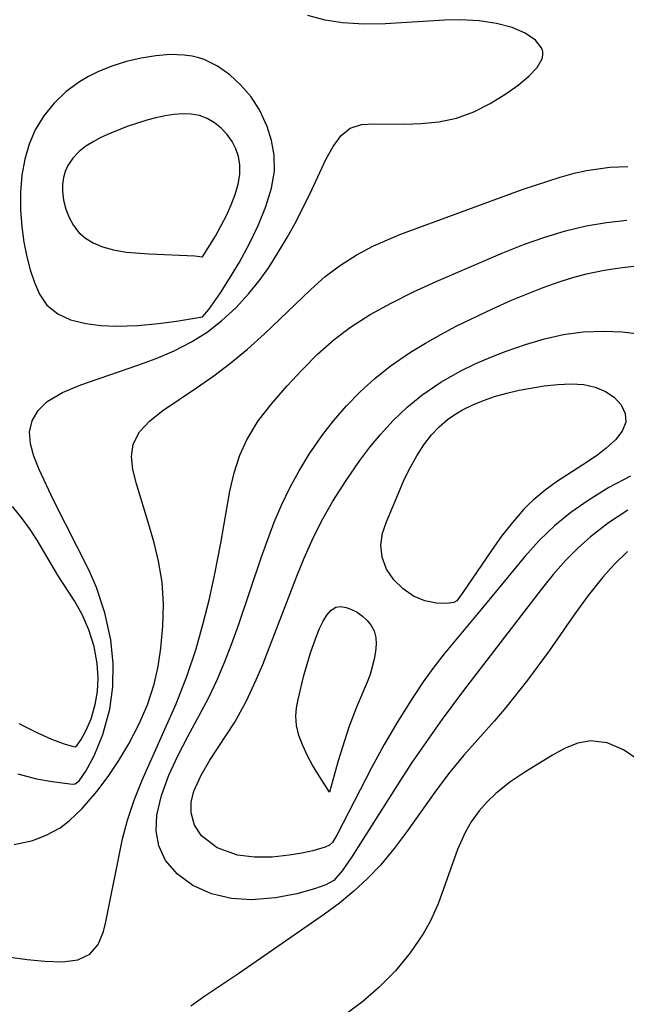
# Model space of a CAD drawing. Header units: metres. Extents: x 1073367 to 1082519, y 1569854 to 1574957.
# Tile 151 of 256: x 1074904 to 1074952, y 1573218 to 1573296. Entities that reach past the tile are written whole.
import ezdxf

# ---------------------------------------------------------------- set-up
doc = ezdxf.new("R2010")
doc.units = ezdxf.units.M
doc.layers.add('CGG_CurvaNivelLidar_v1', color=253, linetype='Continuous', lineweight=30)

msp = doc.modelspace()

# ---------------------------------------------------------------- linework, layer by layer
at = {"layer": 'CGG_CurvaNivelLidar_v1'}
for p, q in [((1074928.1498, 1573295.7749, 67), (1074926.7867, 1573296.1401, 67)), ((1074929.5162, 1573295.5493, 67), (1074928.1498, 1573295.7749, 67)), ((1074931.1928, 1573295.4512, 67), (1074929.5162, 1573295.5493, 67)), ((1074932.8861, 1573295.4842, 67), (1074931.1928, 1573295.4512, 67)), ((1074937.5361, 1573295.7753, 67), (1074932.8861, 1573295.4842, 67)), ((1074938.7795, 1573295.7957, 67), (1074937.5361, 1573295.7753, 67)), ((1074940.2561, 1573295.7222, 67), (1074938.7795, 1573295.7957, 67)), ((1074941.6308, 1573295.5215, 67), (1074940.2561, 1573295.7222, 67)), ((1074942.8498, 1573295.1878, 67), (1074941.6308, 1573295.5215, 67)), ((1074943.8843, 1573294.741, 67), (1074942.8498, 1573295.1878, 67)), ((1074944.6807, 1573294.2057, 67), (1074943.8843, 1573294.741, 67)), ((1074945.1693, 1573293.6017, 67), (1074944.6807, 1573294.2057, 67)), ((1074914.8403, 1573292.9742, 67.5), (1074913.6845, 1573292.788, 67.5)), ((1074915.9779, 1573293.0618, 67.5), (1074914.8403, 1573292.9742, 67.5)), ((1074917.0794, 1573293.0299, 67.5), (1074915.9779, 1573293.0618, 67.5)), ((1074917.6906, 1573292.9437, 67.5), (1074917.0794, 1573293.0299, 67.5)), ((1074945.2682, 1573293.2964, 67), (1074945.1693, 1573293.6017, 67)), ((1074945.2135, 1573292.7454, 67), (1074945.2752, 1573293.0212, 67)), ((1074945.2752, 1573293.0212, 67), (1074945.2682, 1573293.2964, 67)), ((1074912.5269, 1573292.5144, 67.5), (1074911.384, 1573292.1565, 67.5)), ((1074913.6845, 1573292.788, 67.5), (1074912.5269, 1573292.5144, 67.5)), ((1074918.2235, 1573292.8113, 67.5), (1074917.6906, 1573292.9437, 67.5)), ((1074918.6384, 1573292.6683, 67.5), (1074918.2235, 1573292.8113, 67.5)), ((1074919.6768, 1573292.1535, 67.5), (1074918.6384, 1573292.6683, 67.5)), ((1074944.8285, 1573292.0643, 67), (1074945.2135, 1573292.7454, 67)), ((1074910.2735, 1573291.7091, 67.5), (1074909.5463, 1573291.3476, 67.5)), ((1074911.384, 1573292.1565, 67.5), (1074910.2735, 1573291.7091, 67.5)), ((1074920.6443, 1573291.4716, 67.5), (1074919.6768, 1573292.1535, 67.5)), ((1074921.5333, 1573290.6574, 67.5), (1074920.6443, 1573291.4716, 67.5)), ((1074944.177, 1573291.3673, 67), (1074944.8285, 1573292.0643, 67)), ((1074908.85, 1573290.9357, 67.5), (1074907.8009, 1573290.1575, 67.5)), ((1074909.5463, 1573291.3476, 67.5), (1074908.85, 1573290.9357, 67.5)), ((1074922.3277, 1573289.7335, 67.5), (1074921.5333, 1573290.6574, 67.5)), ((1074942.3474, 1573289.9724, 67), (1074943.3302, 1573290.6661, 67)), ((1074943.3302, 1573290.6661, 67), (1074944.177, 1573291.3673, 67)), ((1074907.8009, 1573290.1575, 67.5), (1074906.8579, 1573289.2607, 67.5)), ((1074941.1354, 1573289.2244, 67), (1074942.3474, 1573289.9724, 67)), ((1074906.8579, 1573289.2607, 67.5), (1074906.0354, 1573288.2611, 67.5)), ((1074923.0013, 1573288.7121, 67.5), (1074922.3277, 1573289.7335, 67.5)), ((1074939.8374, 1573288.5671, 67), (1074941.1354, 1573289.2244, 67)), ((1074916.2672, 1573288.3556, 68), (1074915.562, 1573288.246, 68)), ((1074916.9574, 1573288.4108, 68), (1074916.2672, 1573288.3556, 68)), ((1074917.6252, 1573288.3952, 68), (1074916.9574, 1573288.4108, 68)), ((1074918.2612, 1573288.2863, 68), (1074917.6252, 1573288.3952, 68)), ((1074923.6027, 1573287.4112, 67.5), (1074923.0013, 1573288.7121, 67.5)), ((1074938.4678, 1573288.0714, 67), (1074939.8374, 1573288.5671, 67)), ((1074906.0354, 1573288.2611, 67.5), (1074905.3599, 1573287.1641, 67.5)), ((1074914.1302, 1573287.9061, 68), (1074912.5989, 1573287.4094, 68)), ((1074914.8479, 1573288.0937, 68), (1074914.1302, 1573287.9061, 68)), ((1074915.562, 1573288.246, 68), (1074914.8479, 1573288.0937, 68)), ((1074918.882, 1573288.0522, 68), (1074918.2612, 1573288.2863, 68)), ((1074919.4559, 1573287.7119, 68), (1074918.882, 1573288.0522, 68)), ((1074919.9799, 1573287.2862, 68), (1074919.4559, 1573287.7119, 68)), ((1074930.128, 1573287.2827, 67), (1074931.0092, 1573287.5665, 67)), ((1074931.0092, 1573287.5665, 67), (1074932.0263, 1573287.6321, 67)), ((1074932.0263, 1573287.6321, 67), (1074934.3953, 1573287.6112, 67)), ((1074934.3953, 1573287.6112, 67), (1074935.6906, 1573287.6615, 67)), ((1074935.6906, 1573287.6615, 67), (1074937.0868, 1573287.7936, 67)), ((1074937.0868, 1573287.7936, 67), (1074938.4678, 1573288.0714, 67)), ((1074905.3599, 1573287.1641, 67.5), (1074904.8775, 1573286.0327, 67.5)), ((1074911.1765, 1573286.846, 68), (1074910.5273, 1573286.5467, 68)), ((1074912.5989, 1573287.4094, 68), (1074911.1765, 1573286.846, 68)), ((1074920.446, 1573286.7893, 68), (1074919.9799, 1573287.2862, 68)), ((1074920.8407, 1573286.2298, 68), (1074920.446, 1573286.7893, 68)), ((1074923.9456, 1573286.3028, 67.5), (1074923.6027, 1573287.4112, 67.5)), ((1074929.4053, 1573286.6982, 67), (1074930.128, 1573287.2827, 67)), ((1074904.8775, 1573286.0327, 67.5), (1074904.5347, 1573284.8357, 67.5)), ((1074909.9077, 1573286.2208, 68), (1074909.3293, 1573285.8605, 68)), ((1074910.5273, 1573286.5467, 68), (1074909.9077, 1573286.2208, 68)), ((1074921.1258, 1573285.6671, 68), (1074920.8407, 1573286.2298, 68)), ((1074924.155, 1573285.1586, 67.5), (1074923.9456, 1573286.3028, 67.5)), ((1074928.7795, 1573285.8513, 67), (1074929.4053, 1573286.6982, 67)), ((1074908.807, 1573285.4552, 68), (1074908.306, 1573284.9319, 68)), ((1074909.3293, 1573285.8605, 68), (1074908.807, 1573285.4552, 68)), ((1074921.3357, 1573285.0676, 68), (1074921.1258, 1573285.6671, 68)), ((1074928.2071, 1573284.809, 67), (1074928.7795, 1573285.8513, 67)), ((1074904.5347, 1573284.8357, 67.5), (1074904.3134, 1573283.5936, 67.5)), ((1074908.306, 1573284.9319, 68), (1074907.9173, 1573284.3418, 68)), ((1074921.4522, 1573284.4057, 68), (1074921.3357, 1573285.0676, 68)), ((1074924.17, 1573283.9128, 67.5), (1074924.155, 1573285.1586, 67.5)), ((1074927.0987, 1573282.446, 67), (1074928.2071, 1573284.809, 67)), ((1074907.7196, 1573283.8833, 68), (1074907.5868, 1573283.4005, 68)), ((1074907.9173, 1573284.3418, 68), (1074907.7196, 1573283.8833, 68)), ((1074921.4389, 1573283.6423, 68), (1074921.4522, 1573284.4057, 68)), ((1074923.9359, 1573282.561, 67.5), (1074924.17, 1573283.9128, 67.5)), ((1074946.6195, 1573283.44, 66.5), (1074947.7317, 1573283.7458, 66.5)), ((1074947.7317, 1573283.7458, 66.5), (1074948.7078, 1573283.9657, 66.5)), ((1074948.7078, 1573283.9657, 66.5), (1074950.5339, 1573284.2225, 66.5)), ((1074950.5339, 1573284.2225, 66.5), (1074951.9505, 1573284.2813, 66.5)), ((1074904.3134, 1573283.5936, 67.5), (1074904.1992, 1573282.2427, 67.5)), ((1074907.5868, 1573283.4005, 68), (1074907.513, 1573282.8693, 68)), ((1074921.3058, 1573282.8765, 68), (1074921.4389, 1573283.6423, 68)), ((1074943.7226, 1573282.4971, 66.5), (1074946.6195, 1573283.44, 66.5)), ((1074904.1992, 1573282.2427, 67.5), (1074904.1948, 1573280.8786, 67.5)), ((1074907.513, 1573282.8693, 68), (1074907.5047, 1573282.3278, 68)), ((1074907.5047, 1573282.3278, 68), (1074907.5865, 1573281.6205, 68)), ((1074921.0748, 1573282.0773, 68), (1074921.3058, 1573282.8765, 68)), ((1074923.494, 1573281.1172, 67.5), (1074923.9359, 1573282.561, 67.5)), ((1074925.8598, 1573279.9578, 67), (1074927.0987, 1573282.446, 67)), ((1074934.019, 1573278.9156, 66.5), (1074943.7226, 1573282.4971, 66.5)), ((1074907.5865, 1573281.6205, 68), (1074907.7602, 1573280.9245, 68)), ((1074920.7697, 1573281.2687, 68), (1074921.0748, 1573282.0773, 68)), ((1074904.1948, 1573280.8786, 67.5), (1074904.2928, 1573279.5185, 67.5)), ((1074907.7602, 1573280.9245, 68), (1074908.0175, 1573280.256, 68)), ((1074920.4139, 1573280.4739, 68), (1074920.7697, 1573281.2687, 68)), ((1074922.8946, 1573279.6352, 67.5), (1074923.494, 1573281.1172, 67.5)), ((1074908.0175, 1573280.256, 68), (1074908.3588, 1573279.6343, 68)), ((1074919.5176, 1573278.7998, 68), (1074920.4139, 1573280.4739, 68)), ((1074925.1655, 1573278.6878, 67), (1074925.8598, 1573279.9578, 67)), ((1074948.6748, 1573279.6086, 66), (1074950.2672, 1573279.8783, 66)), ((1074950.2672, 1573279.8783, 66), (1074951.8766, 1573280.0566, 66)), ((1074904.2928, 1573279.5185, 67.5), (1074904.4628, 1573278.3355, 67.5)), ((1074908.3588, 1573279.6343, 68), (1074908.7928, 1573279.0837, 68)), ((1074908.7928, 1573279.0837, 68), (1074909.3166, 1573278.6348, 68)), ((1074922.1876, 1573278.1677, 67.5), (1074922.8946, 1573279.6352, 67.5)), ((1074945.4192, 1573278.7233, 66), (1074947.0366, 1573279.2144, 66)), ((1074947.0366, 1573279.2144, 66), (1074948.6748, 1573279.6086, 66)), ((1074904.4628, 1573278.3355, 67.5), (1074904.6972, 1573277.1794, 67.5)), ((1074909.3166, 1573278.6348, 68), (1074909.9212, 1573278.2677, 68)), ((1074909.9212, 1573278.2677, 68), (1074910.6422, 1573277.9664, 68)), ((1074918.5, 1573277.181, 68), (1074919.5176, 1573278.7998, 68)), ((1074924.4165, 1573277.4253, 67), (1074925.1655, 1573278.6878, 67)), ((1074931.9033, 1573277.9999, 66.5), (1074934.019, 1573278.9156, 66.5)), ((1074943.8196, 1573278.1574, 66), (1074945.4192, 1573278.7233, 66)), ((1074910.6422, 1573277.9664, 68), (1074911.5227, 1573277.7254, 68)), ((1074911.5227, 1573277.7254, 68), (1074912.5136, 1573277.552, 68)), ((1074912.5136, 1573277.552, 68), (1074914.3051, 1573277.4002, 68)), ((1074921.4171, 1573276.7562, 67.5), (1074922.1876, 1573278.1677, 67.5)), ((1074930.591, 1573277.3127, 66.5), (1074931.9033, 1573277.9999, 66.5)), ((1074936.8796, 1573275.2346, 66), (1074942.1295, 1573277.4922, 66)), ((1074942.1295, 1573277.4922, 66), (1074943.8196, 1573278.1574, 66)), ((1074904.6972, 1573277.1794, 67.5), (1074904.9651, 1573276.1402, 67.5)), ((1074914.3051, 1573277.4002, 68), (1074917.8933, 1573277.2446, 68)), ((1074917.8933, 1573277.2446, 68), (1074918.5, 1573277.181, 68)), ((1074920.6406, 1573275.4622, 67.5), (1074921.4171, 1573276.7562, 67.5)), ((1074923.7134, 1573276.3438, 67), (1074924.4165, 1573277.4253, 67)), ((1074929.3477, 1573276.5288, 66.5), (1074930.591, 1573277.3127, 66.5)), ((1074904.9651, 1573276.1402, 67.5), (1074905.2936, 1573275.1527, 67.5)), ((1074922.9607, 1573275.2926, 67), (1074923.7134, 1573276.3438, 67)), ((1074928.1621, 1573275.6161, 66.5), (1074929.3477, 1573276.5288, 66.5)), ((1074948.6968, 1573275.8251, 65.5), (1074950.0913, 1573276.1124, 65.5)), ((1074950.0913, 1573276.1124, 65.5), (1074951.5019, 1573276.3324, 65.5)), ((1074951.5019, 1573276.3324, 65.5), (1074952.8685, 1573276.495, 65.5)), ((1074919.9106, 1573274.3356, 67.5), (1074920.6406, 1573275.4622, 67.5)), ((1074922.154, 1573274.2833, 67), (1074922.9607, 1573275.2926, 67)), ((1074927.0335, 1573274.6178, 66.5), (1074928.1621, 1573275.6161, 66.5)), ((1074935.086, 1573274.4125, 66), (1074936.8796, 1573275.2346, 66)), ((1074945.2913, 1573274.7724, 65.5), (1074946.5592, 1573275.2182, 65.5)), ((1074946.5592, 1573275.2182, 65.5), (1074947.6221, 1573275.5446, 65.5)), ((1074947.6221, 1573275.5446, 65.5), (1074948.6968, 1573275.8251, 65.5)), ((1074905.2936, 1573275.1527, 67.5), (1074905.7045, 1573274.2394, 67.5)), ((1074923.3699, 1573271.1121, 66.5), (1074927.0335, 1573274.6178, 66.5)), ((1074933.3301, 1573273.5438, 66), (1074935.086, 1573274.4125, 66)), ((1074942.7923, 1573273.7566, 65.5), (1074945.2913, 1573274.7724, 65.5)), ((1074905.7045, 1573274.2394, 67.5), (1074906.2746, 1573273.3873, 67.5)), ((1074918.9967, 1573273.0441, 67.5), (1074919.9106, 1573274.3356, 67.5)), ((1074921.137, 1573273.1744, 67), (1074922.154, 1573274.2833, 67)), ((1074941.3044, 1573273.0911, 65.5), (1074942.7923, 1573273.7566, 65.5)), ((1074906.2746, 1573273.3873, 67.5), (1074907.1229, 1573272.6844, 67.5)), ((1074918.5, 1573272.4575, 67.5), (1074918.9967, 1573273.0441, 67.5)), ((1074920.0357, 1573272.157, 67), (1074921.137, 1573273.1744, 67)), ((1074931.6915, 1573272.6432, 66), (1074933.3301, 1573273.5438, 66)), ((1074938.4573, 1573271.7202, 65.5), (1074941.3044, 1573273.0911, 65.5)), ((1074907.1229, 1573272.6844, 67.5), (1074908.1351, 1573272.2202, 67.5)), ((1074908.1351, 1573272.2202, 67.5), (1074909.3237, 1573271.9219, 67.5)), ((1074915.0419, 1573271.9277, 67.5), (1074916.4604, 1573272.1096, 67.5)), ((1074916.4604, 1573272.1096, 67.5), (1074918.5, 1573272.4575, 67.5)), ((1074918.8732, 1573271.2655, 67), (1074920.0357, 1573272.157, 67)), ((1074930.1328, 1573271.6464, 66), (1074931.6915, 1573272.6432, 66)), ((1074909.3237, 1573271.9219, 67.5), (1074910.5042, 1573271.7799, 67.5)), ((1074910.5042, 1573271.7799, 67.5), (1074911.7384, 1573271.7354, 67.5)), ((1074911.7384, 1573271.7354, 67.5), (1074913.4328, 1573271.7881, 67.5)), ((1074913.4328, 1573271.7881, 67.5), (1074915.0419, 1573271.9277, 67.5)), ((1074928.8622, 1573270.6757, 66), (1074930.1328, 1573271.6464, 66)), ((1074937.2349, 1573271.0766, 65.5), (1074938.4573, 1573271.7202, 65.5)), ((1074948.432, 1573271.2895, 65), (1074950.0916, 1573271.3444, 65)), ((1074950.0916, 1573271.3444, 65), (1074951.4919, 1573271.2789, 65)), ((1074917.6359, 1573270.4844, 67), (1074918.8732, 1573271.2655, 67)), ((1074922.0535, 1573269.9286, 66.5), (1074923.3699, 1573271.1121, 66.5)), ((1074927.5616, 1573269.5212, 66), (1074928.8622, 1573270.6757, 66)), ((1074936.0362, 1573270.3999, 65.5), (1074937.2349, 1573271.0766, 65.5)), ((1074943.8914, 1573270.2847, 65), (1074945.3928, 1573270.7304, 65)), ((1074945.3928, 1573270.7304, 65), (1074946.8878, 1573271.0733, 65)), ((1074946.8878, 1573271.0733, 65), (1074948.432, 1573271.2895, 65)), ((1074951.4919, 1573271.2789, 65), (1074952.8222, 1573271.1176, 65)), ((1074914.8623, 1573269.1822, 67), (1074916.2719, 1573269.7851, 67)), ((1074916.2719, 1573269.7851, 67), (1074917.6359, 1573270.4844, 67)), ((1074920.73, 1573268.838, 66.5), (1074922.0535, 1573269.9286, 66.5)), ((1074934.8664, 1573269.6867, 65.5), (1074936.0362, 1573270.3999, 65.5)), ((1074941.1858, 1573269.2923, 65), (1074942.39, 1573269.7607, 65)), ((1074942.39, 1573269.7607, 65), (1074943.8914, 1573270.2847, 65)), ((1074913.433, 1573268.6471, 67), (1074914.8623, 1573269.1822, 67)), ((1074926.333, 1573268.3001, 66), (1074927.5616, 1573269.5212, 66)), ((1074933.2696, 1573268.594, 65.5), (1074934.8664, 1573269.6867, 65.5)), ((1074939.9943, 1573268.7794, 65), (1074941.1858, 1573269.2923, 65)), ((1074908.9378, 1573267.1067, 67), (1074913.433, 1573268.6471, 67)), ((1074919.3878, 1573267.8223, 66.5), (1074920.73, 1573268.838, 66.5)), ((1074925.1609, 1573267.0422, 66), (1074926.333, 1573268.3001, 66)), ((1074932.057, 1573267.623, 65.5), (1074933.2696, 1573268.594, 65.5)), ((1074937.2466, 1573267.3204, 65), (1074938.825, 1573268.2138, 65)), ((1074938.825, 1573268.2138, 65), (1074939.9943, 1573268.7794, 65)), ((1074918.049, 1573266.8859, 66.5), (1074919.3878, 1573267.8223, 66.5)), ((1074930.9097, 1573266.5759, 65.5), (1074932.057, 1573267.623, 65.5)), ((1074907.4901, 1573266.5132, 67), (1074908.9378, 1573267.1067, 67)), ((1074915.3974, 1573265.1094, 66.5), (1074918.049, 1573266.8859, 66.5)), ((1074923.977, 1573265.6856, 66), (1074925.1609, 1573267.0422, 66)), ((1074935.7506, 1573266.2978, 65), (1074937.2466, 1573267.3204, 65)), ((1074942.4312, 1573266.4594, 64.5), (1074943.4091, 1573266.6848, 64.5)), ((1074943.4091, 1573266.6848, 64.5), (1074945.3601, 1573267.0246, 64.5)), ((1074945.3601, 1573267.0246, 64.5), (1074946.4413, 1573267.1516, 64.5)), ((1074946.4413, 1573267.1516, 64.5), (1074947.4862, 1573267.2033, 64.5)), ((1074947.4862, 1573267.2033, 64.5), (1074948.4792, 1573267.1414, 64.5)), ((1074948.4792, 1573267.1414, 64.5), (1074949.3861, 1573266.9369, 64.5)), ((1074949.3861, 1573266.9369, 64.5), (1074950.197, 1573266.6004, 64.5)), ((1074906.289, 1573265.7946, 67), (1074907.4901, 1573266.5132, 67)), ((1074929.8251, 1573265.4631, 65.5), (1074930.9097, 1573266.5759, 65.5)), ((1074934.5938, 1573265.3515, 65), (1074935.7506, 1573266.2978, 65)), ((1074939.7565, 1573265.5495, 64.5), (1074940.5977, 1573265.8944, 64.5)), ((1074940.5977, 1573265.8944, 64.5), (1074941.4649, 1573266.1892, 64.5)), ((1074941.4649, 1573266.1892, 64.5), (1074942.4312, 1573266.4594, 64.5)), ((1074950.197, 1573266.6004, 64.5), (1074950.8777, 1573266.1465, 64.5)), ((1074950.8777, 1573266.1465, 64.5), (1074951.4192, 1573265.5454, 64.5)), ((1074905.5916, 1573265.0976, 67), (1074906.289, 1573265.7946, 67)), ((1074914.3595, 1573264.2833, 66.5), (1074915.3974, 1573265.1094, 66.5)), ((1074922.8976, 1573264.2839, 66), (1074923.977, 1573265.6856, 66)), ((1074928.8045, 1573264.2908, 65.5), (1074929.8251, 1573265.4631, 65.5)), ((1074933.5073, 1573264.3206, 65), (1074934.5938, 1573265.3515, 65)), ((1074938.3445, 1573264.7854, 64.5), (1074938.9503, 1573265.1481, 64.5)), ((1074938.9503, 1573265.1481, 64.5), (1074939.7565, 1573265.5495, 64.5)), ((1074951.4192, 1573265.5454, 64.5), (1074951.7348, 1573264.8718, 64.5)), ((1074905.1237, 1573264.2941, 67), (1074905.5916, 1573265.0976, 67)), ((1074937.1148, 1573263.819, 64.5), (1074937.7714, 1573264.3802, 64.5)), ((1074937.7714, 1573264.3802, 64.5), (1074938.3445, 1573264.7854, 64.5)), ((1074951.7348, 1573264.8718, 64.5), (1074951.7799, 1573264.1755, 64.5)), ((1074904.9134, 1573263.4154, 67), (1074905.1237, 1573264.2941, 67)), ((1074913.5474, 1573263.4082, 66.5), (1074914.3595, 1573264.2833, 66.5)), ((1074921.9847, 1573262.7993, 66), (1074922.8976, 1573264.2839, 66)), ((1074927.9564, 1573263.2045, 65.5), (1074928.8045, 1573264.2908, 65.5)), ((1074932.4918, 1573263.2144, 65), (1074933.5073, 1573264.3206, 65)), ((1074936.5179, 1573263.1959, 64.5), (1074937.1148, 1573263.819, 64.5)), ((1074951.7799, 1573264.1755, 64.5), (1074951.5064, 1573263.479, 64.5)), ((1074904.978, 1573262.4905, 67), (1074904.9134, 1573263.4154, 67)), ((1074913.0489, 1573262.4432, 66.5), (1074913.5474, 1573263.4082, 66.5)), ((1074921.4347, 1573261.5769, 66), (1074921.9847, 1573262.7993, 66)), ((1074926.9014, 1573261.6658, 65.5), (1074927.9564, 1573263.2045, 65.5)), ((1074931.6719, 1573262.2055, 65), (1074932.4918, 1573263.2144, 65)), ((1074935.8975, 1573262.3981, 64.5), (1074936.5179, 1573263.1959, 64.5)), ((1074950.9718, 1573262.8029, 64.5), (1074950.25, 1573262.1409, 64.5)), ((1074951.5064, 1573263.479, 64.5), (1074950.9718, 1573262.8029, 64.5)), ((1074905.2561, 1573261.5112, 67), (1074904.978, 1573262.4905, 67)), ((1074912.925, 1573261.4934, 66.5), (1074913.0489, 1573262.4432, 66.5)), ((1074930.8898, 1573261.1593, 65), (1074931.6719, 1573262.2055, 65)), ((1074935.3463, 1573261.5422, 64.5), (1074935.8975, 1573262.3981, 64.5)), ((1074950.25, 1573262.1409, 64.5), (1074949.5833, 1573261.623, 64.5)), ((1074905.6751, 1573260.4659, 67), (1074905.2561, 1573261.5112, 67)), ((1074913.0379, 1573260.4522, 66.5), (1074912.925, 1573261.4934, 66.5)), ((1074920.9941, 1573260.1982, 66), (1074921.4347, 1573261.5769, 66)), ((1074926.1098, 1573260.3647, 65.5), (1074926.9014, 1573261.6658, 65.5)), ((1074934.8502, 1573260.6454, 64.5), (1074935.3463, 1573261.5422, 64.5)), ((1074949.5833, 1573261.623, 64.5), (1074948.8561, 1573261.1117, 64.5)), ((1074906.7875, 1573258.0544, 67), (1074905.6751, 1573260.4659, 67)), ((1074929.7945, 1573259.5887, 65), (1074930.8898, 1573261.1593, 65)), ((1074934.3988, 1573259.7223, 64.5), (1074934.8502, 1573260.6454, 64.5)), ((1074948.8561, 1573261.1117, 64.5), (1074946.3394, 1573259.4945, 64.5)), ((1074913.3113, 1573259.3289, 66.5), (1074913.0379, 1573260.4522, 66.5)), ((1074920.6637, 1573258.7632, 66), (1074920.9941, 1573260.1982, 66)), ((1074925.3775, 1573259.0248, 65.5), (1074926.1098, 1573260.3647, 65.5)), ((1074932.9626, 1573256.3567, 64.5), (1074934.3988, 1573259.7223, 64.5)), ((1074952.1445, 1573259.9324, 65), (1074950.4493, 1573259.0332, 65)), ((1074914.3023, 1573256.1283, 66.5), (1074913.3113, 1573259.3289, 66.5)), ((1074924.7114, 1573257.6468, 65.5), (1074925.3775, 1573259.0248, 65.5)), ((1074928.7615, 1573257.9663, 65), (1074929.7945, 1573259.5887, 65)), ((1074946.3394, 1573259.4945, 64.5), (1074945.4384, 1573258.8441, 64.5)), ((1074950.4493, 1573259.0332, 65), (1074948.8173, 1573258.0322, 65)), ((1074919.9543, 1573254.6776, 66), (1074920.6637, 1573258.7632, 66)), ((1074945.4384, 1573258.8441, 64.5), (1074944.5053, 1573258.0546, 64.5)), ((1074904.2515, 1573256.7041, 67.5), (1074903.5601, 1573257.5458, 67.5)), ((1074909.6053, 1573252.5161, 67), (1074906.7875, 1573258.0544, 67)), ((1074924.1489, 1573256.3156, 65.5), (1074924.7114, 1573257.6468, 65.5)), ((1074927.9632, 1573256.5714, 65), (1074928.7615, 1573257.9663, 65)), ((1074944.1479, 1573257.7141, 64.5), (1074943.781, 1573257.3368, 64.5)), ((1074944.5053, 1573258.0546, 64.5), (1074944.1479, 1573257.7141, 64.5)), ((1074948.8173, 1573258.0322, 65), (1074947.4632, 1573257.0845, 65)), ((1074904.8972, 1573255.8207, 67.5), (1074904.2515, 1573256.7041, 67.5)), ((1074943.781, 1573257.3368, 64.5), (1074942.8815, 1573256.3086, 64.5)), ((1074947.4632, 1573257.0845, 65), (1074946.188, 1573256.0458, 65)), ((1074951.953, 1573257.2636, 65.5), (1074950.4401, 1573256.264, 65.5)), ((1074905.5006, 1573254.9098, 67.5), (1074904.8972, 1573255.8207, 67.5)), ((1074914.7093, 1573254.7091, 66.5), (1074914.3023, 1573256.1283, 66.5)), ((1074923.1496, 1573253.5866, 65.5), (1074924.1489, 1573256.3156, 65.5)), ((1074927.2308, 1573255.1377, 65), (1074927.9632, 1573256.5714, 65)), ((1074932.6617, 1573255.4499, 64.5), (1074932.9626, 1573256.3567, 64.5)), ((1074942.8815, 1573256.3086, 64.5), (1074942.0252, 1573255.2132, 64.5)), ((1074946.188, 1573256.0458, 65), (1074944.9858, 1573254.8769, 65)), ((1074950.4401, 1573256.264, 65.5), (1074949.0021, 1573255.1625, 65.5)), ((1074926.4937, 1573253.4942, 65), (1074927.2308, 1573255.1377, 65)), ((1074932.5294, 1573254.5067, 64.5), (1074932.6617, 1573255.4499, 64.5)), ((1074942.0252, 1573255.2132, 64.5), (1074941.2242, 1573254.1059, 64.5)), ((1074949.0021, 1573255.1625, 65.5), (1074948.0137, 1573254.2916, 65.5)), ((1074907.1518, 1573252.0966, 67.5), (1074905.5006, 1573254.9098, 67.5)), ((1074915.0602, 1573253.2462, 66.5), (1074914.7093, 1573254.7091, 66.5)), ((1074919.4544, 1573252.119, 66), (1074919.9543, 1573254.6776, 66)), ((1074932.6216, 1573253.5586, 64.5), (1074932.5294, 1573254.5067, 64.5)), ((1074944.9858, 1573254.8769, 65), (1074943.8574, 1573253.6243, 65)), ((1074948.0137, 1573254.2916, 65.5), (1074947.067, 1573253.3357, 65.5)), ((1074921.3655, 1573248.3153, 65.5), (1074923.1496, 1573253.5866, 65.5)), ((1074932.9719, 1573252.6375, 64.5), (1074932.6216, 1573253.5586, 64.5)), ((1074941.2242, 1573254.1059, 64.5), (1074938.9747, 1573250.7841, 64.5)), ((1074943.8574, 1573253.6243, 65), (1074940.4028, 1573249.4255, 65)), ((1074951.915, 1573254.0157, 66), (1074950.8685, 1573253.005, 66)), ((1074915.331, 1573251.6023, 66.5), (1074915.0602, 1573253.2462, 66.5)), ((1074925.9167, 1573252.0833, 65), (1074926.4937, 1573253.4942, 65)), ((1074947.067, 1573253.3357, 65.5), (1074946.0749, 1573252.2116, 65.5)), ((1074950.8685, 1573253.005, 66), (1074949.9726, 1573251.9931, 66)), ((1074908.4583, 1573250.1443, 67.5), (1074907.1518, 1573252.0966, 67.5)), ((1074910.1708, 1573251.1886, 67), (1074909.6053, 1573252.5161, 67)), ((1074919.023, 1573250.1976, 66), (1074919.4544, 1573252.119, 66)), ((1074923.2488, 1573245.1334, 65), (1074925.9167, 1573252.0833, 65)), ((1074933.5411, 1573251.7953, 64.5), (1074932.9719, 1573252.6375, 64.5)), ((1074946.0749, 1573252.2116, 65.5), (1074945.1237, 1573251.0384, 65.5)), ((1074949.9726, 1573251.9931, 66), (1074948.8187, 1573250.5491, 66)), ((1074910.8365, 1573249.2049, 67), (1074910.1708, 1573251.1886, 67)), ((1074915.4383, 1573249.8889, 66.5), (1074915.331, 1573251.6023, 66.5)), ((1074934.2727, 1573251.0742, 64.5), (1074933.5411, 1573251.7953, 64.5)), ((1074935.11, 1573250.5121, 64.5), (1074934.2727, 1573251.0742, 64.5)), ((1074935.9951, 1573250.1386, 64.5), (1074935.11, 1573250.5121, 64.5)), ((1074938.9747, 1573250.7841, 64.5), (1074938.5, 1573250.1412, 64.5)), ((1074945.1237, 1573251.0384, 65.5), (1074939.0155, 1573243.0933, 65.5)), ((1074948.8187, 1573250.5491, 66), (1074947.7885, 1573249.1291, 66)), ((1074909.0534, 1573249.069, 67.5), (1074908.4583, 1573250.1443, 67.5)), ((1074915.3956, 1573248.1558, 66.5), (1074915.4383, 1573249.8889, 66.5)), ((1074918.5407, 1573248.2813, 66), (1074919.023, 1573250.1976, 66)), ((1074928.6131, 1573249.3941, 64.5), (1074928.9901, 1573249.6303, 64.5)), ((1074928.9901, 1573249.6303, 64.5), (1074929.3785, 1573249.6909, 64.5)), ((1074929.3785, 1573249.6909, 64.5), (1074929.7989, 1573249.6283, 64.5)), ((1074929.7989, 1573249.6283, 64.5), (1074930.2344, 1573249.4708, 64.5)), ((1074936.9173, 1573249.9522, 64.5), (1074935.9951, 1573250.1386, 64.5)), ((1074937.7143, 1573249.9304, 64.5), (1074936.9173, 1573249.9522, 64.5)), ((1074938.2779, 1573250.0097, 64.5), (1074937.7143, 1573249.9304, 64.5)), ((1074938.5, 1573250.1412, 64.5), (1074938.2779, 1573250.0097, 64.5)), ((1074909.5737, 1573247.86, 67.5), (1074909.0534, 1573249.069, 67.5)), ((1074911.3016, 1573247.081, 67), (1074910.8365, 1573249.2049, 67)), ((1074927.988, 1573248.53, 64.5), (1074928.283, 1573249.014, 64.5)), ((1074928.283, 1573249.014, 64.5), (1074928.6131, 1573249.3941, 64.5)), ((1074930.2344, 1573249.4708, 64.5), (1074930.6685, 1573249.239, 64.5)), ((1074930.6685, 1573249.239, 64.5), (1074931.0842, 1573248.9468, 64.5)), ((1074931.0842, 1573248.9468, 64.5), (1074931.4624, 1573248.6029, 64.5)), ((1074940.4028, 1573249.4255, 65), (1074937.4979, 1573245.9775, 65)), ((1074947.7885, 1573249.1291, 66), (1074945.7579, 1573246.2032, 66)), ((1074915.2341, 1573246.4192, 66.5), (1074915.3956, 1573248.1558, 66.5)), ((1074918.0012, 1573246.3801, 66), (1074918.5407, 1573248.2813, 66)), ((1074920.8163, 1573246.782, 65.5), (1074921.3655, 1573248.3153, 65.5)), ((1074927.719, 1573247.9721, 64.5), (1074927.988, 1573248.53, 64.5)), ((1074931.4624, 1573248.6029, 64.5), (1074931.781, 1573248.2108, 64.5)), ((1074931.781, 1573248.2108, 64.5), (1074932.013, 1573247.7695, 64.5)), ((1074909.9784, 1573246.5593, 67.5), (1074909.5737, 1573247.86, 67.5)), ((1074927.0117, 1573246.0495, 64.5), (1074927.4695, 1573247.3626, 64.5)), ((1074927.4695, 1573247.3626, 64.5), (1074927.719, 1573247.9721, 64.5)), ((1074932.013, 1573247.7695, 64.5), (1074932.1372, 1573247.2686, 64.5)), ((1074910.2285, 1573245.2096, 67.5), (1074909.9784, 1573246.5593, 67.5)), ((1074911.4819, 1573245.2181, 67), (1074911.3016, 1573247.081, 67)), ((1074920.2689, 1573245.3612, 65.5), (1074920.8163, 1573246.782, 65.5)), ((1074932.1655, 1573246.7267, 64.5), (1074932.1196, 1573246.1561, 64.5)), ((1074932.1372, 1573247.2686, 64.5), (1074932.1655, 1573246.7267, 64.5)), ((1074915.0192, 1573244.9886, 66.5), (1074915.2341, 1573246.4192, 66.5)), ((1074917.316, 1573244.279, 66), (1074918.0012, 1573246.3801, 66)), ((1074926.4811, 1573244.2615, 64.5), (1074927.0117, 1573246.0495, 64.5)), ((1074932.1196, 1573246.1561, 64.5), (1074932.0159, 1573245.5663, 64.5)), ((1074937.4979, 1573245.9775, 65), (1074936.6881, 1573244.9373, 65)), ((1074945.7579, 1573246.2032, 66), (1074944.0563, 1573243.9074, 66)), ((1074910.2981, 1573244.0967, 67.5), (1074910.2285, 1573245.2096, 67.5)), ((1074911.4504, 1573243.3742, 67), (1074911.4819, 1573245.2181, 67)), ((1074914.7048, 1573243.5791, 66.5), (1074915.0192, 1573244.9886, 66.5)), ((1074919.6809, 1573243.9716, 65.5), (1074920.2689, 1573245.3612, 65.5)), ((1074922.7396, 1573243.9338, 65), (1074923.2488, 1573245.1334, 65)), ((1074932.0159, 1573245.5663, 64.5), (1074931.6782, 1573244.3581, 64.5)), ((1074916.4425, 1573242.0362, 66), (1074917.316, 1573244.279, 66)), ((1074926.0167, 1573242.3865, 64.5), (1074926.4811, 1573244.2615, 64.5)), ((1074931.6782, 1573244.3581, 64.5), (1074931.4568, 1573243.7512, 64.5)), ((1074936.6881, 1573244.9373, 65), (1074935.8606, 1573243.7766, 65)), ((1074910.2461, 1573243.0138, 67.5), (1074910.2981, 1573244.0967, 67.5)), ((1074914.1791, 1573241.9731, 66.5), (1074914.7048, 1573243.5791, 66.5)), ((1074918.9689, 1573242.4796, 65.5), (1074919.6809, 1573243.9716, 65.5)), ((1074921.9338, 1573242.2257, 65), (1074922.7396, 1573243.9338, 65)), ((1074931.4568, 1573243.7512, 64.5), (1074930.6048, 1573241.7772, 64.5)), ((1074935.8606, 1573243.7766, 65), (1074935.0384, 1573242.5387, 65)), ((1074944.0563, 1573243.9074, 66), (1074942.3457, 1573241.7615, 66)), ((1074910.0812, 1573241.9932, 67.5), (1074910.2461, 1573243.0138, 67.5)), ((1074911.2114, 1573241.6142, 67), (1074911.4504, 1573243.3742, 67)), ((1074939.0155, 1573243.0933, 65.5), (1074937.3387, 1573240.8377, 65.5)), ((1074909.7488, 1573240.8587, 67.5), (1074910.0812, 1573241.9932, 67.5)), ((1074913.5079, 1573240.4134, 66.5), (1074914.1791, 1573241.9731, 66.5)), ((1074913.7526, 1573236.0359, 66), (1074916.4425, 1573242.0362, 66)), ((1074917.3513, 1573239.4779, 65.5), (1074918.9689, 1573242.4796, 65.5)), ((1074921.0461, 1573240.6155, 65), (1074921.9338, 1573242.2257, 65)), ((1074925.9016, 1573241.7335, 64.5), (1074926.0167, 1573242.3865, 64.5)), ((1074935.0384, 1573242.5387, 65), (1074933.8919, 1573240.7075, 65)), ((1074910.6679, 1573239.6366, 67), (1074911.2114, 1573241.6142, 67)), ((1074925.8421, 1573241.0736, 64.5), (1074925.9016, 1573241.7335, 64.5)), ((1074930.6048, 1573241.7772, 64.5), (1074930.0181, 1573240.2002, 64.5)), ((1074942.3457, 1573241.7615, 66), (1074941.4618, 1573240.7197, 66)), ((1074904.0767, 1573240.512, 67.5), (1074905.4431, 1573239.8196, 67.5)), ((1074909.3453, 1573239.9138, 67.5), (1074909.7488, 1573240.8587, 67.5)), ((1074912.724, 1573238.9035, 66.5), (1074913.5079, 1573240.4134, 66.5)), ((1074919.079, 1573237.6116, 65), (1074921.0461, 1573240.6155, 65)), ((1074925.8976, 1573240.3407, 64.5), (1074925.8421, 1573241.0736, 64.5)), ((1074933.8919, 1573240.7075, 65), (1074932.7969, 1573238.8446, 65)), ((1074937.3387, 1573240.8377, 65.5), (1074934.9747, 1573237.4311, 65.5)), ((1074941.4618, 1573240.7197, 66), (1074939.0588, 1573238.0033, 66)), ((1074905.4431, 1573239.8196, 67.5), (1074906.6464, 1573239.2781, 67.5)), ((1074908.9692, 1573239.2344, 67.5), (1074909.3453, 1573239.9138, 67.5)), ((1074909.9801, 1573237.9724, 67), (1074910.6679, 1573239.6366, 67)), ((1074926.0876, 1573239.5598, 64.5), (1074925.8976, 1573240.3407, 64.5)), ((1074930.0181, 1573240.2002, 64.5), (1074929.1866, 1573237.5733, 64.5)), ((1074906.6464, 1573239.2781, 67.5), (1074907.6242, 1573238.9057, 67.5)), ((1074907.6242, 1573238.9057, 67.5), (1074908.273, 1573238.7068, 67.5)), ((1074908.5, 1573238.6788, 67.5), (1074908.6676, 1573238.8081, 67.5)), ((1074908.6676, 1573238.8081, 67.5), (1074908.9692, 1573239.2344, 67.5)), ((1074911.9412, 1573237.5916, 66.5), (1074912.724, 1573238.9035, 66.5)), ((1074916.5648, 1573237.9521, 65.5), (1074917.3513, 1573239.4779, 65.5)), ((1074926.3856, 1573238.7592, 64.5), (1074926.0876, 1573239.5598, 64.5)), ((1074932.7969, 1573238.8446, 65), (1074931.7893, 1573237.0162, 65)), ((1074948.0234, 1573238.9427, 66.5), (1074947.0315, 1573238.5509, 66.5)), ((1074949.0191, 1573239.1262, 66.5), (1074948.0234, 1573238.9427, 66.5)), ((1074950.3284, 1573238.9745, 66.5), (1074949.0191, 1573239.1262, 66.5)), ((1074951.6179, 1573238.4424, 66.5), (1074950.3284, 1573238.9745, 66.5)), ((1074908.273, 1573238.7068, 67.5), (1074908.5, 1573238.6788, 67.5)), ((1074926.7547, 1573237.9685, 64.5), (1074926.3856, 1573238.7592, 64.5)), ((1074947.0315, 1573238.5509, 66.5), (1074946.031, 1573238.018, 66.5)), ((1074952.8374, 1573237.6044, 66.5), (1074951.6179, 1573238.4424, 66.5)), ((1074909.3279, 1573236.7641, 67), (1074909.9801, 1573237.9724, 67)), ((1074911.1003, 1573236.3361, 66.5), (1074911.9412, 1573237.5916, 66.5)), ((1074915.8619, 1573236.429, 65.5), (1074916.5648, 1573237.9521, 65.5)), ((1074918.3727, 1573236.3931, 65), (1074919.079, 1573237.6116, 65)), ((1074927.159, 1573237.2175, 64.5), (1074926.7547, 1573237.9685, 64.5)), ((1074929.1866, 1573237.5733, 64.5), (1074928.5, 1573235.1107, 64.5)), ((1074934.9747, 1573237.4311, 65.5), (1074933.8288, 1573235.6796, 65.5)), ((1074939.0588, 1573238.0033, 66), (1074937.9602, 1573236.6671, 66)), ((1074946.031, 1573238.018, 66.5), (1074943.8421, 1573236.6741, 66.5)), ((1074903.9925, 1573236.5376, 67), (1074905.4473, 1573236.1634, 67)), ((1074908.7994, 1573235.9971, 67), (1074909.3279, 1573236.7641, 67)), ((1074927.5633, 1573236.5359, 64.5), (1074927.159, 1573237.2175, 64.5)), ((1074928.5, 1573235.1107, 64.5), (1074927.5633, 1573236.5359, 64.5)), ((1074931.7893, 1573237.0162, 65), (1074929.1048, 1573231.7868, 65)), ((1074937.9602, 1573236.6671, 66), (1074936.911, 1573235.2919, 66)), ((1074943.8421, 1573236.6741, 66.5), (1074942.6789, 1573235.8851, 66.5)), ((1074905.4473, 1573236.1634, 67), (1074906.6988, 1573235.9302, 67)), ((1074906.6988, 1573235.9302, 67), (1074907.6739, 1573235.8003, 67)), ((1074907.6739, 1573235.8003, 67), (1074908.2938, 1573235.7456, 67)), ((1074908.2938, 1573235.7456, 67), (1074908.5, 1573235.7546, 67)), ((1074908.5, 1573235.7546, 67), (1074908.7994, 1573235.9971, 67)), ((1074910.211, 1573235.1507, 66.5), (1074911.1003, 1573236.3361, 66.5)), ((1074913.1285, 1573234.4701, 66), (1074913.7526, 1573236.0359, 66)), ((1074915.2782, 1573234.853, 65.5), (1074915.8619, 1573236.429, 65.5)), ((1074917.8189, 1573235.1718, 65), (1074918.3727, 1573236.3931, 65)), ((1074942.6789, 1573235.8851, 66.5), (1074941.5675, 1573235.0053, 66.5)), ((1074909.0583, 1573233.8174, 66.5), (1074910.211, 1573235.1507, 66.5)), ((1074917.6159, 1573234.3159, 65), (1074917.8189, 1573235.1718, 65)), ((1074933.8288, 1573235.6796, 65.5), (1074930.249, 1573230.0107, 65.5)), ((1074936.911, 1573235.2919, 66), (1074934.6006, 1573232.0375, 66)), ((1074941.5675, 1573235.0053, 66.5), (1074940.8816, 1573234.3534, 66.5)), ((1074912.6054, 1573232.9001, 66), (1074913.1285, 1573234.4701, 66)), ((1074914.9227, 1573233.288, 65.5), (1074915.2782, 1573234.853, 65.5)), ((1074917.6076, 1573233.4701, 65), (1074917.6159, 1573234.3159, 65)), ((1074940.8816, 1573234.3534, 66.5), (1074940.2536, 1573233.6409, 66.5)), ((1074908.0254, 1573232.839, 66.5), (1074909.0583, 1573233.8174, 66.5)), ((1074917.8739, 1573232.519, 65), (1074917.6076, 1573233.4701, 65)), ((1074940.2536, 1573233.6409, 66.5), (1074939.6428, 1573232.7828, 66.5)), ((1074907.3194, 1573232.3135, 66.5), (1074908.0254, 1573232.839, 66.5)), ((1074912.2306, 1573231.4411, 66), (1074912.6054, 1573232.9001, 66)), ((1074914.8589, 1573232.0714, 65.5), (1074914.9227, 1573233.288, 65.5)), ((1074939.6428, 1573232.7828, 66.5), (1074939.1645, 1573231.946, 66.5)), ((1074906.2819, 1573231.7406, 66.5), (1074907.3194, 1573232.3135, 66.5)), ((1074915.063, 1573230.8749, 65.5), (1074914.8589, 1573232.0714, 65.5)), ((1074918.4303, 1573231.6677, 65), (1074917.8739, 1573232.519, 65)), ((1074934.6006, 1573232.0375, 66), (1074933.5791, 1573230.6654, 66)), ((1074939.1645, 1573231.946, 66.5), (1074938.5595, 1573230.5988, 66.5)), ((1074903.7135, 1573230.9811, 66.5), (1074905.1713, 1573231.3178, 66.5)), ((1074905.1713, 1573231.3178, 66.5), (1074906.2819, 1573231.7406, 66.5)), ((1074910.9067, 1573224.9139, 66), (1074912.2306, 1573231.4411, 66)), ((1074919.6585, 1573230.7207, 65), (1074918.4303, 1573231.6677, 65)), ((1074928.7255, 1573231.152, 65), (1074928.5, 1573230.9445, 65)), ((1074929.1048, 1573231.7868, 65), (1074928.7255, 1573231.152, 65)), ((1074915.6071, 1573229.734, 65.5), (1074915.063, 1573230.8749, 65.5)), ((1074921.267, 1573230.1512, 65), (1074919.6585, 1573230.7207, 65)), ((1074926.3074, 1573230.3142, 65), (1074925.3093, 1573230.1467, 65)), ((1074927.1719, 1573230.5024, 65), (1074926.3074, 1573230.3142, 65)), ((1074928.1484, 1573230.778, 65), (1074927.1719, 1573230.5024, 65)), ((1074928.5, 1573230.9445, 65), (1074928.1484, 1573230.778, 65)), ((1074933.5791, 1573230.6654, 66), (1074932.4896, 1573229.357, 66)), ((1074938.5595, 1573230.5988, 66.5), (1074937.029, 1573226.3301, 66.5)), ((1074916.5347, 1573228.654, 65.5), (1074915.6071, 1573229.734, 65.5)), ((1074922.6069, 1573229.9911, 65), (1074921.267, 1573230.1512, 65)), ((1074923.9819, 1573230.0084, 65), (1074922.6069, 1573229.9911, 65)), ((1074925.3093, 1573230.1467, 65), (1074923.9819, 1573230.0084, 65)), ((1074930.249, 1573230.0107, 65.5), (1074929.4772, 1573228.9242, 65.5)), ((1074929.4772, 1573228.9242, 65.5), (1074928.8224, 1573228.1628, 65.5)), ((1074932.4896, 1573229.357, 66), (1074931.4813, 1573228.3102, 66)), ((1074917.7591, 1573227.7642, 65.5), (1074916.5347, 1573228.654, 65.5)), ((1074928.5, 1573227.9727, 65.5), (1074928.2044, 1573227.8114, 65.5)), ((1074928.8224, 1573228.1628, 65.5), (1074928.5, 1573227.9727, 65.5)), ((1074931.4813, 1573228.3102, 66), (1074930.4079, 1573227.3251, 66)), ((1074919.2061, 1573227.1121, 65.5), (1074917.7591, 1573227.7642, 65.5)), ((1074927.3013, 1573227.4985, 65.5), (1074925.9271, 1573227.1239, 65.5)), ((1074928.2044, 1573227.8114, 65.5), (1074927.3013, 1573227.4985, 65.5)), ((1074930.4079, 1573227.3251, 66), (1074929.2815, 1573226.3941, 66)), ((1074920.8008, 1573226.7376, 65.5), (1074919.2061, 1573227.1121, 65.5)), ((1074922.3721, 1573226.648, 65.5), (1074920.8008, 1573226.7376, 65.5)), ((1074924.2361, 1573226.8011, 65.5), (1074922.3721, 1573226.648, 65.5)), ((1074925.9271, 1573227.1239, 65.5), (1074924.2361, 1573226.8011, 65.5)), ((1074929.2815, 1573226.3941, 66), (1074928.1124, 1573225.5121, 66)), ((1074937.029, 1573226.3301, 66.5), (1074936.404, 1573224.9482, 66.5)), ((1074910.7195, 1573224.1623, 66), (1074910.9067, 1573224.9139, 66)), ((1074928.1124, 1573225.5121, 66), (1074921.3679, 1573220.8649, 66)), ((1074936.404, 1573224.9482, 66.5), (1074935.8445, 1573223.9652, 66.5)), ((1074910.2988, 1573223.1447, 66), (1074910.7195, 1573224.1623, 66)), ((1074935.8445, 1573223.9652, 66.5), (1074934.8301, 1573222.4792, 66.5)), ((1074909.654, 1573222.3862, 66), (1074910.2988, 1573223.1447, 66)), ((1074903.2205, 1573222.1634, 66), (1074904.713, 1573221.9473, 66)), ((1074904.713, 1573221.9473, 66), (1074906.125, 1573221.812, 66)), ((1074906.125, 1573221.812, 66), (1074907.4919, 1573221.7773, 66)), ((1074907.4919, 1573221.7773, 66), (1074908.6947, 1573221.9395, 66)), ((1074908.6947, 1573221.9395, 66), (1074909.654, 1573222.3862, 66)), ((1074934.8301, 1573222.4792, 66.5), (1074933.6701, 1573221.0645, 66.5)), ((1074933.6701, 1573221.0645, 66.5), (1074932.3746, 1573219.7413, 66.5)), ((1074921.3679, 1573220.8649, 66), (1074918.7038, 1573219.0705, 66)), ((1074932.3746, 1573219.7413, 66.5), (1074931.1154, 1573218.6576, 66.5)), ((1074918.7038, 1573219.0705, 66), (1074917.5888, 1573218.2947, 66)), ((1074931.1154, 1573218.6576, 66.5), (1074929.7757, 1573217.6504, 66.5))]:
    msp.add_line(p, q, dxfattribs=at)

doc.saveas('drawing.dxf')
